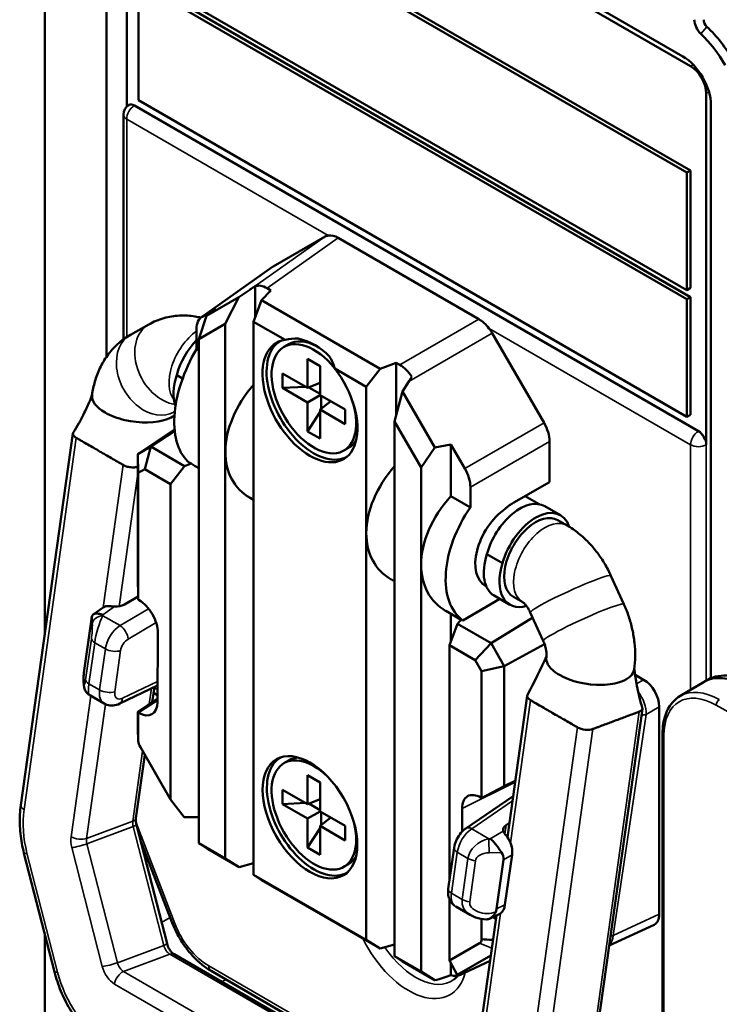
# Model space of a CAD drawing. Header units: millimetres. Extents: x 0 to 5104, y -184 to 1188.
# Tile 123 of 221: x 1363 to 1384, y 428 to 458. Entities that reach past the tile are written whole.
import ezdxf

# ---------------------------------------------------------------- set-up
doc = ezdxf.new("R2010")
doc.units = ezdxf.units.MM
doc.header["$LTSCALE"] = 2
doc.layers.add('Sichtbar (ISO)', color=7, linetype='Continuous', lineweight=50)
doc.layers.add('Sichtbar schmal (ISO)', color=7, linetype='Continuous', lineweight=35)

msp = doc.modelspace()

# ---------------------------------------------------------------- linework, layer by layer
at = {"layer": 'Sichtbar (ISO)'}
for p, q in [((1363.291, 468.151), (1363.291, 439.186)), ((1365.146, 465.617), (1365.146, 447.536)), ((1365.758, 455.066), (1365.758, 465.535)), ((1366.112, 462.61), (1382.611, 453.084)), ((1382.729, 453.152), (1366.23, 462.678)), ((1372.828, 461.998), (1382.729, 456.282)), ((1382.493, 456.581), (1373.189, 461.953)), ((1382.611, 449.546), (1366.112, 459.071)), ((1366.112, 458.799), (1382.611, 449.273)), ((1366.112, 455.261), (1366.112, 458.799)), ((1382.729, 449.341), (1366.23, 458.867)), ((1382.611, 445.735), (1366.112, 455.261)), ((1383.2, 444.897), (1383.2, 455.465)), ((1365.819, 455.114), (1365.825, 455.118)), ((1365.994, 455.103), (1382.965, 445.305)), ((1383.342, 455.111), (1383.342, 437.881)), ((1365.661, 448.07), (1365.661, 454.831)), ((1382.729, 453.152), (1382.611, 453.084)), ((1382.729, 449.614), (1382.729, 453.152)), ((1382.611, 453.084), (1382.611, 449.546)), ((1370.17, 450.259), (1371.728, 451.158)), ((1372.127, 451.118), (1376.36, 448.675)), ((1370.15, 450.246), (1368.007, 448.735)), ((1369.625, 448.724), (1369.625, 449.666)), ((1369.984, 449.607), (1370.096, 449.543)), ((1382.729, 449.614), (1382.611, 449.546)), ((1368.164, 448.78), (1369.137, 449.342)), ((1369.137, 449.342), (1368.727, 448.538)), ((1369.466, 449.563), (1369.137, 449.342)), ((1370.096, 449.543), (1369.82, 449.243)), ((1382.729, 449.341), (1382.611, 449.273)), ((1382.611, 449.273), (1382.611, 445.735)), ((1382.729, 445.803), (1382.729, 449.341)), ((1368.446, 448.99), (1368.027, 448.748)), ((1368.164, 448.78), (1368.446, 448.99)), ((1369.578, 448.599), (1369.82, 449.243)), ((1369.82, 449.243), (1373.389, 447.183)), ((1367.928, 448.076), (1368.164, 448.78)), ((1365.874, 448.207), (1366.427, 448.519)), ((1367.862, 447.774), (1367.862, 448.382)), ((1368.727, 448.538), (1367.928, 448.076)), ((1368.727, 444.69), (1368.727, 448.538)), ((1370.527, 448.051), (1369.578, 448.599)), ((1369.578, 448.599), (1369.578, 444.199)), ((1378.317, 445.556), (1376.759, 448.253)), ((1367.928, 448.076), (1367.928, 445.152)), ((1370.633, 447.922), (1370.492, 447.841)), ((1367.928, 447.736), (1367.862, 447.774)), ((1371.203, 446.608), (1371.203, 447.479)), ((1371.203, 447.479), (1371.58, 447.262)), ((1371.58, 447.262), (1371.58, 446.391)), ((1373.867, 447.365), (1373.389, 447.183)), ((1373.98, 447.3), (1373.867, 447.365)), ((1373.867, 447.365), (1373.867, 445.776)), ((1367.263, 446.993), (1367.442, 446.89)), ((1370.449, 446.608), (1370.449, 447.044)), ((1370.449, 447.044), (1371.203, 446.608)), ((1372.97, 446.641), (1372.02, 447.189)), ((1372.97, 446.641), (1373.389, 447.183)), ((1371.142, 446.643), (1370.449, 446.608)), ((1371.203, 446.173), (1370.449, 446.608)), ((1371.58, 446.756), (1371.203, 446.608)), ((1371.58, 446.429), (1371.242, 446.624)), ((1372.97, 446.641), (1372.97, 442.241)), ((1374.247, 446.803), (1374.057, 446.501)), ((1371.203, 446.173), (1371.58, 446.391)), ((1371.58, 446.391), (1372.335, 445.955)), ((1371.613, 446.372), (1371.613, 445.982)), ((1374.057, 446.501), (1373.821, 445.597)), ((1375.029, 444.817), (1374.057, 446.501)), ((1371.203, 445.302), (1371.203, 446.173)), ((1371.897, 446.208), (1371.58, 445.955)), ((1365.146, 445.846), (1365.146, 445.846)), ((1367.181, 445.883), (1367.208, 445.898)), ((1371.58, 445.885), (1371.203, 445.302)), ((1372.335, 445.52), (1371.58, 445.955)), ((1371.58, 445.955), (1371.58, 445.084)), ((1372.335, 445.955), (1372.335, 445.52)), ((1382.729, 445.803), (1382.611, 445.735)), ((1373.821, 445.597), (1374.62, 444.213)), ((1373.821, 441.75), (1373.821, 445.597)), ((1362.571, 434.059), (1364.14, 445.241)), ((1366.089, 444.611), (1367.2, 445.353)), ((1367.204, 445.317), (1366.486, 444.841)), ((1367.928, 445.152), (1367.928, 432.914)), ((1371.58, 445.084), (1371.203, 445.302)), ((1366.089, 444.611), (1366.486, 444.841)), ((1366.486, 444.841), (1366.3, 444.165)), ((1366.486, 444.841), (1367.496, 444.258)), ((1375.029, 444.817), (1375.517, 444.907)), ((1375.517, 444.907), (1375.937, 444.181)), ((1375.517, 444.907), (1375.517, 443.354)), ((1378.482, 444.999), (1378.482, 443.776)), ((1366.089, 440.998), (1366.089, 444.611)), ((1366.089, 444.611), (1366.107, 444.053)), ((1368.727, 432.453), (1368.727, 444.69)), ((1372.433, 444.805), (1372.292, 444.723)), ((1374.62, 444.213), (1375.029, 444.817)), ((1367.496, 444.258), (1367.077, 443.716)), ((1367.697, 444.334), (1367.496, 444.258)), ((1367.654, 444.359), (1367.697, 444.334)), ((1367.823, 444.253), (1367.928, 444.192)), ((1366.3, 444.165), (1366.107, 444.053)), ((1366.107, 444.053), (1366.107, 440.238)), ((1367.077, 443.716), (1366.3, 444.165)), ((1369.578, 444.199), (1369.578, 431.962)), ((1374.62, 444.213), (1374.62, 441.288)), ((1367.077, 434.23), (1367.077, 443.716)), ((1378.482, 443.776), (1377.41, 443.157)), ((1375.517, 443.354), (1376.102, 443.016)), ((1376.102, 443.016), (1376.102, 443.624)), ((1378.167, 443.111), (1377.749, 443.353)), ((1369.472, 443.3), (1369.578, 443.239)), ((1378.341, 443.049), (1378.812, 442.777)), ((1379.012, 442.469), (1378.729, 442.633)), ((1372.97, 442.241), (1372.97, 430.004)), ((1373.821, 429.512), (1373.821, 441.75)), ((1377.068, 441.332), (1376.597, 441.605)), ((1374.62, 441.288), (1374.62, 429.051)), ((1366.107, 440.238), (1366.089, 440.998)), ((1373.821, 440.79), (1373.715, 440.851)), ((1380.721, 440.104), (1380.332, 440.959)), ((1376.579, 440.64), (1376.569, 440.646)), ((1366.105, 440.338), (1365.692, 440.091)), ((1366.107, 440.238), (1366.13, 440.225)), ((1366.107, 440.238), (1366.107, 440.238)), ((1376.989, 440.26), (1375.871, 439.615)), ((1377.288, 440.088), (1376.817, 440.36)), ((1377.678, 440.16), (1377.395, 440.323)), ((1365.055, 440.005), (1364.751, 439.791)), ((1375.823, 439.634), (1375.365, 439.898)), ((1375.517, 439.81), (1375.517, 438.995)), ((1378.294, 438.998), (1377.905, 439.854)), ((1364.479, 438.107), (1364.686, 439.582)), ((1375.712, 439.514), (1375.47, 438.87)), ((1375.828, 439.639), (1375.712, 439.514)), ((1376.722, 438.931), (1375.712, 439.514)), ((1375.871, 439.615), (1375.828, 439.639)), ((1377.976, 439.698), (1376.722, 438.931)), ((1366.695, 439.242), (1366.684, 437.155)), ((1376.722, 438.931), (1376.247, 438.422)), ((1377.119, 438.243), (1376.722, 438.931)), ((1377.119, 438.243), (1378.333, 438.903)), ((1375.47, 438.87), (1376.247, 438.422)), ((1375.47, 431.783), (1375.47, 438.87)), ((1376.247, 438.422), (1376.441, 438.087)), ((1377.119, 438.243), (1376.441, 438.087)), ((1376.441, 438.087), (1376.441, 434.272)), ((1377.119, 434.63), (1377.119, 438.243)), ((1381.059, 437.98), (1381.315, 437.832)), ((1383.136, 437.767), (1382.406, 437.335)), ((1365.548, 437.111), (1366.687, 437.658)), ((1366.528, 437.163), (1366.591, 437.612)), ((1366.567, 437.437), (1366.685, 437.369)), ((1365.077, 437.116), (1364.647, 437.365)), ((1366.685, 437.27), (1366.089, 436.863)), ((1366.107, 436.84), (1366.684, 437.234)), ((1377.811, 437.348), (1377.214, 433.096)), ((1366.089, 436.407), (1366.089, 436.863)), ((1366.089, 436.863), (1366.107, 436.84)), ((1366.107, 436.839), (1366.107, 436.84)), ((1366.107, 436.839), (1366.107, 435.992)), ((1366.119, 436.833), (1366.107, 436.839)), ((1381.278, 436.96), (1379.709, 425.777)), ((1381.786, 437.017), (1381.786, 430.776)), ((1381.886, 436.214), (1381.886, 427.831)), ((1367.077, 434.23), (1366.17, 435.801)), ((1366.038, 433.67), (1366.305, 435.568)), ((1370.633, 435.403), (1370.492, 435.321)), ((1371.203, 434.96), (1371.58, 434.742)), ((1371.203, 434.089), (1371.203, 434.96)), ((1377.447, 434.756), (1376.441, 434.272)), ((1377.119, 434.63), (1377.452, 434.79)), ((1370.449, 434.524), (1371.203, 434.089)), ((1370.449, 434.089), (1370.449, 434.524)), ((1371.58, 434.742), (1371.58, 433.871)), ((1376.441, 434.272), (1377.119, 434.63)), ((1367.486, 433.7), (1367.077, 434.23)), ((1371.58, 434.236), (1371.203, 434.089)), ((1377.387, 434.328), (1375.966, 433.36)), ((1376.441, 434.272), (1376.418, 434.285)), ((1376.441, 434.272), (1376.441, 434.272)), ((1371.142, 434.124), (1370.449, 434.089)), ((1371.203, 433.653), (1370.449, 434.089)), ((1371.203, 433.653), (1371.58, 433.871)), ((1371.58, 433.909), (1371.242, 434.104)), ((1371.58, 433.871), (1372.335, 433.436)), ((1375.853, 433.955), (1375.856, 433.268)), ((1367.928, 433.697), (1367.486, 433.7)), ((1371.203, 432.782), (1371.203, 433.653)), ((1371.897, 433.688), (1371.58, 433.436)), ((1371.613, 433.852), (1371.613, 433.462)), ((1366.053, 433.471), (1366.972, 429.895)), ((1371.58, 433.365), (1371.203, 432.782)), ((1371.58, 433.436), (1371.58, 432.565)), ((1372.335, 433), (1371.58, 433.436)), ((1372.335, 433.436), (1372.335, 433)), ((1377.275, 433.525), (1377.178, 433.459)), ((1366.175, 432.998), (1367.13, 430.516)), ((1367.928, 432.914), (1368.168, 432.755)), ((1368.727, 432.453), (1367.928, 432.914)), ((1368.211, 432.73), (1369.145, 432.191)), ((1371.58, 432.565), (1371.203, 432.782)), ((1375.436, 431.54), (1375.61, 432.776)), ((1363.586, 429.04), (1362.667, 432.617)), ((1369.145, 432.191), (1368.727, 432.453)), ((1376.892, 430.94), (1377.1, 432.415)), ((1377.143, 431.056), (1377.354, 432.563)), ((1369.578, 432.315), (1369.145, 432.191)), ((1372.433, 432.285), (1372.292, 432.203)), ((1369.578, 431.962), (1372.97, 430.004)), ((1369.82, 431.802), (1369.578, 431.962)), ((1373.389, 429.742), (1369.82, 431.802)), ((1375.47, 429.384), (1375.47, 431.232)), ((1375.662, 431.005), (1376.092, 430.757)), ((1376.883, 430.738), (1376.242, 426.166)), ((1376.441, 430.636), (1376.441, 430.026)), ((1376.574, 430.799), (1376.574, 430.799)), ((1376.966, 430.776), (1376.679, 430.643)), ((1376.869, 430.635), (1376.774, 430.688)), ((1381.631, 430.462), (1380.279, 429.837)), ((1363.291, 430.191), (1363.291, 401.948)), ((1373.389, 429.742), (1372.97, 430.004)), ((1373.389, 429.742), (1373.821, 429.865)), ((1375.47, 429.384), (1376.378, 429.908)), ((1375.248, 424.917), (1367.184, 429.573)), ((1374.062, 429.352), (1373.821, 429.512)), ((1373.821, 429.512), (1374.62, 429.051)), ((1376.715, 429.536), (1375.706, 428.954)), ((1374.996, 428.813), (1374.062, 429.352)), ((1375.706, 428.954), (1375.47, 429.384)), ((1375.517, 429.298), (1375.517, 428.942)), ((1376.692, 429.371), (1375.772, 428.946)), ((1368.298, 429.07), (1375.327, 425.012)), ((1374.62, 429.051), (1375.036, 428.79)), ((1375.989, 429.07), (1375.706, 428.954)), ((1375.794, 428.957), (1375.989, 429.07))]:
    msp.add_line(p, q, dxfattribs=at)
msp.add_arc((1365.994, 454.831), 0.333, 121.7025, 180, dxfattribs=at)
for centre, major_axis, ratio, start_param, end_param in [((1383.123, 457.52), (-0.2, 0.346), 0.57735, 0.785398, 2.047951), ((1383.264, 457.602), (0.1, -0.173), 0.57735, 3.926991, 5.189543), ((1382.635, 455.683), (1.367, -2.367), 0.57735, 1.563173, 2.047951), ((1382.493, 455.601), (1.267, -2.194), 0.57735, 1.563173, 2.047951), ((1382.493, 455.601), (-0.6, 1.039), 0.57735, 3.926991, 5.497787), ((1382.729, 455.737), (-0.333, 0.577), 0.57735, 3.926991, 5.497787), ((1365.994, 454.831), (-0.167, 0.289), 0.57735, 5.498397, 6.300649), ((1372.129, 450.463), (0.401, -0.695), 0.575771, 2.920477, 3.141593), ((1372.129, 450.463), (0.401, -0.695), 0.575771, 2.357564, 2.920477), ((1370.572, 449.564), (0.401, -0.695), 0.575771, 3.141593, 3.19381), ((1371.053, 449.705), (-2.23, -0.915), 0.252353, 5.299865, 5.395939), ((1369.986, 448.952), (0.401, -0.695), 0.575771, 2.357564, 3.045519), ((1368.428, 448.053), (0.401, -0.695), 0.575771, 3.141593, 3.925621), ((1376.358, 448.022), (0.4, -0.693), 0.578934, 1.791912, 2.354825), ((1376.358, 448.022), (0.4, -0.693), 0.578934, 1.570796, 1.791912), ((1371.392, 446.282), (0.9, -1.559), 0.57735, 1.843012, 7.469304), ((1369.997, 445.329), (-1.441, -2.635), 0.590216, 3.44118, 3.635736), ((1345.782, 401.883), (-25.62, -46.025), 0.18681, 3.083131, 3.194202), ((1368.257, 447.139), (-0.75, -1.299), 0.57735, 4.308717, 5.140668), ((1371.274, 446.214), (-1.01, 1.75), 0.57735, 6.047588, 11.231172), ((1371.387, 446.279), (1.003, -1.738), 0.57735, 3.135998, 6.28878), ((1371.533, 446.363), (-0.9, 1.559), 0.57735, 5.538957, 6.283185), ((1369.093, 446.797), (-1.313, -2.519), 0.546379, 4.607375, 6.186891), ((1369.997, 445.329), (-1.441, -2.635), 0.590216, 2.620059, 2.814615), ((1373.978, 446.647), (-0.4, 0.693), 0.578934, 4.808462, 5.496418), ((1368.237, 447.055), (-0.754, -1.306), 0.57735, 5.078789, 5.832059), ((1375.163, 447.332), (-1.251, -1.521), 0.218356, 5.143676, 5.23975), ((1371.272, 445.538), (-2.145, -1.962), 0.697902, 4.872623, 5.715047), ((1366.038, 446.213), (-1.32, 0.185), 0.468323, 0, 0.858678), ((1366.038, 446.213), (1.32, -0.185), 0.468323, 4.000271, 4.520348), ((1366.038, 446.213), (1.32, -0.185), 0.468323, 5.571067, 5.847726), ((1366.038, 446.213), (1.32, -0.185), 0.468323, 4.520348, 5.571067), ((1377.916, 445.324), (0.4, -0.693), 0.578934, 0.786768, 1.570796), ((1382.965, 445.033), (0.167, -0.289), 0.57735, 0.786008, 2.356804), ((1371.533, 446.363), (0.9, -1.559), 0.57735, 0, 0.312089), ((1371.272, 445.538), (-2.145, -1.962), 0.697902, 5.715047, 6.500445), ((1369.622, 446.491), (-2.145, -1.962), 0.697902, 0.144542, 0.217259), ((1375.514, 443.089), (-2.145, -1.962), 0.697902, 4.872623, 5.715047), ((1375.535, 443.95), (0.4, -0.693), 0.578934, 0.786768, 1.570796), ((1377.164, 442.136), (-2.145, -1.962), 0.697902, 4.848211, 5.715047), ((1377.591, 441.75), (0.75, 1.299), 0.57735, 0, 1.999075), ((1377.469, 441.961), (0.815, 1.267), 0.606728, 0.866828, 1.095137), ((1377.469, 441.961), (-1.536, -2.389), 0.606728, 4.660021, 6.239538), ((1377.341, 441.894), (-0.794, -1.235), 0.606728, 4.124095, 6.312255), ((1378.062, 441.478), (0.667, 1.155), 0.57735, 0, 3.141593), ((1378.062, 441.478), (0.75, 1.299), 0.57735, 5.805941, 8.28226), ((1375.514, 443.089), (-2.145, -1.962), 0.697902, 5.715047, 6.500445), ((1377.571, 441.666), (-0.754, -1.306), 0.57735, 5.078789, 6.283185), ((1377.164, 442.136), (-2.145, -1.962), 0.697902, 5.715047, 6.500445), ((1378.043, 441.394), (-0.754, -1.306), 0.57735, 5.078789, 6.827392), ((1365.464, 440.233), (0.337, 0.024), 0.605468, 4.460606, 5.407328), ((1366.129, 439.572), (-0.4, 0.693), 0.578058, 3.921438, 5.497167), ((1365.293, 439.52), (-0.178, 0.515), 0.657442, 5.9956, 6.470285), ((1364.697, 439.1), (0.04, 0.679), 0.080367, 0.301906, 0.787353), ((1379.708, 438.321), (-1.32, 0.185), 0.468323, 0, 0.338602), ((1364.497, 437.678), (0.037, 0.636), 0.089948, 0.836927, 1.041243), ((1379.708, 438.321), (-1.32, 0.185), 0.468323, 0.338602, 0.858678), ((1379.708, 438.321), (1.32, -0.185), 0.468323, 5.571067, 6.283185), ((1379.708, 438.321), (-1.32, 0.185), 0.468323, 0.858678, 1.909398), ((1379.708, 438.321), (-1.32, 0.185), 0.468323, 1.909398, 2.429475), ((1381.314, 437.288), (-0.333, 0.577), 0.578934, 3.92836, 5.496418), ((1384.323, 435.758), (-1.187, 2.009), 0.584027, 5.491903, 6.283185), ((1366.118, 437.487), (0.4, -0.694), 0.576652, 5.4984, 7.061828), ((1378.141, 437.302), (-0.33, 0.046), 0.468323, 6.113012, 7.14187), ((1381.079, 437.994), (0.45, -0.779), 0.57735, 5.882468, 5.88485), ((1365.415, 437.691), (0.341, 0.573), 0.588968, 3.148967, 3.154534), ((1365.404, 437.412), (0.144, -0.3), 0.586412, 6.283155, 6.283185), ((1380.948, 437.006), (0.33, -0.046), 0.468323, 5.571061, 6.502102), ((1366.12, 435.772), (0.021, -0.911), 0.023941, 3.941449, 4.029307), ((1366.088, 440.707), (-0.084, 5.423), 0.020293, 2.504366, 2.514647), ((1379.555, 436.485), (0.33, -0.046), 0.468323, 4.000264, 5.571074), ((1366.276, 435.893), (-0.117, 0.239), 0.515522, 0.909708, 1.708091), ((1371.392, 433.762), (1, -1.732), 0.57735, 3.138429, 6.286349), ((1371.392, 433.762), (0.9, -1.559), 0.57735, 2.023692, 7.401086), ((1371.533, 433.844), (-0.9, 1.559), 0.57735, 5.984316, 6.283185), ((1376.419, 433.631), (-0.4, 0.694), 0.576643, 5.498392, 7.074121), ((1377.422, 433.329), (-0.337, -0.024), 0.605468, 5.477141, 6.423863), ((1376.976, 432.775), (0.172, -0.511), 0.672532, 1.637909, 2.12856), ((1367.676, 433.074), (-0.779, 0.474), 0.023941, 2.268567, 2.341736), ((1376.976, 432.775), (0.172, -0.511), 0.672532, 0.930436, 1.637909), ((1371.533, 433.844), (0.9, -1.559), 0.57735, 0, 0.29887), ((1376.315, 432.393), (-0.785, -0.099), 0.597307, 2.980979, 3.466425), ((1376.115, 430.97), (-0.78, -0.015), 0.603704, 2.840982, 3.045298), ((1376.765, 431.271), (-0.183, 0.502), 0.672127, 3.336274, 4.043747), ((1376.567, 431.252), (0.693, 0.243), 0.766979, 3.724728, 3.729631), ((1376.765, 431.271), (0.183, -0.502), 0.672127, 0.056941, 0.194681), ((1381.314, 431.05), (-0.334, 0.579), 0.575771, 3.089376, 3.925621), ((1376.272, 430.122), (0.098, -0.219), 0.634017, 0.062657, 0.861027), ((1374.783, 429.37), (-3.328, -0.984), 0.181036, 1.593246, 1.739569), ((1375.392, 429.652), (-0.401, 0.695), 0.575771, 2.577055, 3.141593), ((1374.399, 429.193), (0.823, -0.501), 0.021446, 5.536986, 5.610156)]:
    msp.add_ellipse(centre, major_axis=major_axis, ratio=ratio, start_param=start_param, end_param=end_param, dxfattribs=at)
msp.add_ellipse((1371.274, 433.694), major_axis=(-1.007, 1.745), ratio=0.57735, dxfattribs=at)
for points, knots in [([(1367.989, 448.721), (1367.933, 448.735), (1367.876, 448.747), (1367.667, 448.782), (1367.51, 448.792), (1367.193, 448.776), (1367.032, 448.75), (1366.72, 448.661), (1366.568, 448.598), (1366.427, 448.519)], [1.8245409, 1.8245409, 1.8245409, 1.8245409, 1.8849556, 1.8849556, 2.0420352, 2.0420352, 2.1991149, 2.1991149, 2.3561945, 2.3561945, 2.3561945, 2.3561945]), ([(1365.874, 448.207), (1365.733, 448.128), (1365.603, 448.033), (1365.37, 447.822), (1365.268, 447.705), (1365.091, 447.461), (1365.016, 447.333), (1364.892, 447.072), (1364.842, 446.939), (1364.764, 446.67), (1364.736, 446.534), (1364.717, 446.399)], [2.3561945, 2.3561945, 2.3561945, 2.3561945, 2.5132741, 2.5132741, 2.6703538, 2.6703538, 2.8274334, 2.8274334, 2.984513, 2.984513, 3.1415927, 3.1415927, 3.1415927, 3.1415927]), ([(1364.386, 445.664), (1364.386, 445.665), (1364.387, 445.666), (1364.394, 445.679), (1364.4, 445.692), (1364.425, 445.743), (1364.444, 445.781), (1364.519, 445.936), (1364.574, 446.048), (1364.641, 446.198), (1364.65, 446.217), (1364.663, 446.25), (1364.669, 446.263), (1364.68, 446.292), (1364.685, 446.308), (1364.699, 446.348), (1364.707, 446.372), (1364.716, 446.403), (1364.718, 446.41), (1364.72, 446.417)], [0.0910752, 0.0910752, 0.0910752, 0.0910752, 0.0914551, 0.0914551, 0.0991278, 0.0991278, 0.122143, 0.122143, 0.1912819, 0.1912819, 0.2008939, 0.2008939, 0.2072545, 0.2072545, 0.214969, 0.214969, 0.2263137, 0.2263137, 0.2296206, 0.2296206, 0.2296206, 0.2296206]), ([(1364.154, 445.274), (1364.212, 445.361), (1364.268, 445.453), (1364.341, 445.581), (1364.36, 445.614), (1364.38, 445.653), (1364.382, 445.657), (1364.385, 445.661), (1364.386, 445.663), (1364.387, 445.666), (1364.388, 445.667), (1364.389, 445.669), (1364.389, 445.67), (1364.39, 445.671), (1364.39, 445.672), (1364.39, 445.673), (1364.391, 445.673), (1364.391, 445.673), (1364.391, 445.674), (1364.391, 445.674), (1364.391, 445.674), (1364.391, 445.674), (1364.391, 445.674), (1364.391, 445.674)], [0, 0, 0, 0, 0.0540979, 0.0540979, 0.07347406, 0.07347406, 0.07507868, 0.07507868, 0.07603973, 0.07603973, 0.07652024, 0.07652024, 0.07700318, 0.07700318, 0.07724429, 0.07724429, 0.07748658, 0.07748658, 0.07772945, 0.07772945, 0.07797138, 0.07797138, 0.0781069, 0.0781069, 0.0781069, 0.0781069]), ([(1364.238, 445.108), (1364.227, 445.115), (1364.222, 445.118), (1364.217, 445.121), (1364.213, 445.124), (1364.206, 445.129), (1364.199, 445.134), (1364.188, 445.143), (1364.177, 445.153), (1364.168, 445.164), (1364.152, 445.183), (1364.14, 445.207), (1364.14, 445.23), (1364.139, 445.246), (1364.145, 445.261), (1364.154, 445.274)], [0, 0, 0, 0, 0.0938206, 0.0938206, 0.0938206, 0.1694985, 0.1694985, 0.1694985, 0.2921466, 0.2921466, 0.2921466, 0.4999979, 0.4999979, 0.4999979, 0.6480254, 0.6480254, 0.6480254, 0.6480254]), ([(1364.238, 445.108), (1364.24, 445.107), (1364.259, 445.096), (1364.332, 445.054), (1364.442, 444.99), (1364.653, 444.869), (1364.945, 444.7), (1365.238, 444.531), (1365.449, 444.409), (1365.559, 444.346), (1365.632, 444.303), (1365.651, 444.292), (1365.653, 444.291)], [0, 0, 0, 0, 0.005251, 0.067095, 0.128939, 0.252626, 0.5, 0.747374, 0.871061, 0.932905, 0.994749, 1, 1, 1, 1]), ([(1366.089, 444.232), (1366.085, 444.231), (1366.08, 444.23), (1366.074, 444.229), (1366.058, 444.225), (1366.04, 444.222), (1366.018, 444.22), (1365.982, 444.216), (1365.935, 444.216), (1365.887, 444.221), (1365.84, 444.226), (1365.793, 444.236), (1365.756, 444.247), (1365.734, 444.254), (1365.715, 444.261), (1365.699, 444.268), (1365.689, 444.272), (1365.681, 444.276), (1365.676, 444.279), (1365.669, 444.282), (1365.664, 444.285), (1365.653, 444.291)], [0.1256304, 0.1256304, 0.1256304, 0.1256304, 0.1694985, 0.1694985, 0.1694985, 0.2921466, 0.2921466, 0.2921466, 0.4999979, 0.4999979, 0.4999979, 0.7078496, 0.7078496, 0.7078496, 0.8304982, 0.8304982, 0.8304982, 0.9061768, 0.9061768, 0.9061768, 1, 1, 1, 1]), ([(1380.332, 440.959), (1380.276, 441.081), (1380.214, 441.2), (1380.078, 441.431), (1380.003, 441.543), (1379.841, 441.757), (1379.753, 441.861), (1379.565, 442.056), (1379.464, 442.148), (1379.249, 442.32), (1379.134, 442.399), (1379.012, 442.469)], [0.7853982, 0.7853982, 0.7853982, 0.7853982, 0.9424778, 0.9424778, 1.0995574, 1.0995574, 1.2566371, 1.2566371, 1.4137167, 1.4137167, 1.5707963, 1.5707963, 1.5707963, 1.5707963]), ([(1377.905, 439.854), (1377.888, 439.89), (1377.87, 439.925), (1377.832, 439.989), (1377.813, 440.018), (1377.774, 440.069), (1377.756, 440.091), (1377.722, 440.125), (1377.708, 440.138), (1377.686, 440.155), (1377.679, 440.159), (1377.678, 440.16)], [0.7853982, 0.7853982, 0.7853982, 0.7853982, 0.9424778, 0.9424778, 1.0995574, 1.0995574, 1.2566371, 1.2566371, 1.4137167, 1.4137167, 1.5707963, 1.5707963, 1.5707963, 1.5707963]), ([(1381.029, 438.135), (1381.048, 438.271), (1381.058, 438.407), (1381.061, 438.677), (1381.054, 438.812), (1381.026, 439.079), (1381.004, 439.211), (1380.946, 439.473), (1380.911, 439.603), (1380.826, 439.857), (1380.777, 439.982), (1380.721, 440.104)], [0, 0, 0, 0, 0.1570796, 0.1570796, 0.3141593, 0.3141593, 0.4712389, 0.4712389, 0.6283185, 0.6283185, 0.7853982, 0.7853982, 0.7853982, 0.7853982]), ([(1365.042, 439.781), (1365, 439.799), (1364.955, 439.812), (1364.872, 439.823), (1364.834, 439.821), (1364.778, 439.807), (1364.753, 439.795), (1364.729, 439.771), (1364.723, 439.76), (1364.719, 439.75)], [-0.45535102, -0.45535102, -0.45535102, -0.45535102, -0.43157889, -0.43157889, -0.40780677, -0.40780677, -0.38585122, -0.38585122, -0.3732101, -0.3732101, -0.3732101, -0.3732101]), ([(1365.395, 440.029), (1365.378, 440.03), (1365.362, 440.032), (1365.303, 440.038), (1365.264, 440.043), (1365.227, 440.047), (1365.223, 440.047), (1365.219, 440.048)], [-0.11271701, -0.11271701, -0.11271701, -0.11271701, -0.10555907, -0.10555907, -0.08628686, -0.08628686, -0.08351061, -0.08351061, -0.08351061, -0.08351061]), ([(1378.388, 438.506), (1378.39, 438.523), (1378.392, 438.546), (1378.393, 438.599), (1378.392, 438.63), (1378.384, 438.697), (1378.379, 438.734), (1378.362, 438.809), (1378.352, 438.847), (1378.326, 438.924), (1378.311, 438.962), (1378.294, 438.998)], [6.2831853, 6.2831853, 6.2831853, 6.2831853, 6.4402649, 6.4402649, 6.5973446, 6.5973446, 6.7544242, 6.7544242, 6.9115038, 6.9115038, 7.0685835, 7.0685835, 7.0685835, 7.0685835]), ([(1381.034, 438.171), (1381.036, 438.153), (1381.038, 438.135), (1381.043, 438.096), (1381.046, 438.075), (1381.056, 438.004), (1381.063, 437.956), (1381.075, 437.872), (1381.081, 437.837), (1381.088, 437.788), (1381.09, 437.775), (1381.094, 437.752), (1381.096, 437.741), (1381.097, 437.729), (1381.098, 437.727), (1381.098, 437.725)], [0.00470498, 0.00470498, 0.00470498, 0.00470498, 0.01296818, 0.01296818, 0.02358288, 0.02358288, 0.04972922, 0.04972922, 0.06931124, 0.06931124, 0.07665431, 0.07665431, 0.08216288, 0.08216288, 0.08314049, 0.08314049, 0.08314049, 0.08314049]), ([(1364.641, 437.369), (1364.61, 437.388), (1364.582, 437.412), (1364.535, 437.466), (1364.516, 437.498), (1364.491, 437.555), (1364.484, 437.58), (1364.475, 437.618), (1364.473, 437.634), (1364.465, 437.691), (1364.463, 437.731), (1364.46, 437.828), (1364.46, 437.885), (1364.463, 437.95)], [0.0014717, 0.0014717, 0.0014717, 0.0014717, 0.0177634, 0.0177634, 0.0347326, 0.0347326, 0.0491988, 0.0491988, 0.0610371, 0.0610371, 0.0925351, 0.0925351, 0.1265056, 0.1265056, 0.1265056, 0.1265056]), ([(1381.097, 437.729), (1381.097, 437.729), (1381.097, 437.729), (1381.097, 437.729), (1381.097, 437.729), (1381.098, 437.728), (1381.098, 437.728), (1381.098, 437.727), (1381.098, 437.727), (1381.098, 437.726), (1381.098, 437.725), (1381.098, 437.723), (1381.099, 437.722), (1381.099, 437.718), (1381.1, 437.715), (1381.101, 437.709), (1381.102, 437.705), (1381.103, 437.695), (1381.105, 437.688), (1381.109, 437.665), (1381.112, 437.65), (1381.122, 437.594), (1381.13, 437.554), (1381.163, 437.395), (1381.192, 437.277), (1381.24, 437.106), (1381.257, 437.05), (1381.275, 436.994)], [0.0889099, 0.0889099, 0.0889099, 0.0889099, 0.0890797, 0.0890797, 0.0894006, 0.0894006, 0.0897227, 0.0897227, 0.0900451, 0.0900451, 0.0903668, 0.0903668, 0.0910144, 0.0910144, 0.0923073, 0.0923073, 0.0938099, 0.0938099, 0.0972889, 0.0972889, 0.1050348, 0.1050348, 0.1258283, 0.1258283, 0.1882664, 0.1882664, 0.2206805, 0.2206805, 0.2206805, 0.2206805]), ([(1383.078, 437.733), (1383.13, 437.773), (1383.186, 437.808), (1383.345, 437.889), (1383.454, 437.923), (1383.676, 437.959), (1383.79, 437.96), (1384.015, 437.935), (1384.128, 437.908), (1384.348, 437.832), (1384.457, 437.782), (1384.563, 437.722)], [5.4194012, 5.4194012, 5.4194012, 5.4194012, 5.5290997, 5.5290997, 5.7176211, 5.7176211, 5.9061425, 5.9061425, 6.0946639, 6.0946639, 6.2831853, 6.2831853, 6.2831853, 6.2831853]), ([(1379.323, 436.399), (1379.304, 436.41), (1379.265, 436.432), (1379.233, 436.451), (1379.2, 436.47), (1379.172, 436.486), (1379.146, 436.501), (1379.078, 436.54), (1379.019, 436.574), (1378.97, 436.603), (1378.835, 436.681), (1378.76, 436.724), (1378.616, 436.807), (1378.472, 436.89), (1378.398, 436.933), (1378.263, 437.011), (1378.213, 437.04), (1378.154, 437.074), (1378.086, 437.113), (1378.06, 437.128), (1378.033, 437.144), (1377.999, 437.163), (1377.967, 437.182), (1377.928, 437.204), (1377.909, 437.215)], [0.000001, 0.000001, 0.000001, 0.000001, 0.0402331, 0.0402331, 0.0402331, 0.083242, 0.083242, 0.083242, 0.1951632, 0.1951632, 0.1951632, 0.5, 0.5, 0.5, 0.804831, 0.804831, 0.804831, 0.9167549, 0.9167549, 0.9167549, 0.9597653, 0.9597653, 0.9597653, 0.9999992, 0.9999992, 0.9999992, 0.9999992]), ([(1382.406, 437.335), (1382.338, 437.295), (1382.276, 437.246), (1382.164, 437.132), (1382.115, 437.067), (1382.031, 436.925), (1381.997, 436.847), (1381.941, 436.682), (1381.92, 436.594), (1381.893, 436.41), (1381.886, 436.313), (1381.886, 436.214)], [0.7912827, 0.7912827, 0.7912827, 0.7912827, 0.9471854, 0.9471854, 1.1030881, 1.1030881, 1.2589909, 1.2589909, 1.4148936, 1.4148936, 1.5707963, 1.5707963, 1.5707963, 1.5707963]), ([(1365.548, 437.111), (1365.485, 437.081), (1365.417, 437.062), (1365.287, 437.053), (1365.224, 437.061), (1365.136, 437.09), (1365.108, 437.102), (1365.08, 437.118)], [0, 0, 0, 0, 0.03296438, 0.03296438, 0.06222516, 0.06222516, 0.07721254, 0.07721254, 0.07721254, 0.07721254]), ([(1381.184, 436.87), (1381.165, 436.863), (1381.126, 436.848), (1381.095, 436.837), (1381.062, 436.824), (1381.035, 436.814), (1381.009, 436.805), (1380.942, 436.78), (1380.885, 436.758), (1380.836, 436.74), (1380.703, 436.69), (1380.629, 436.662), (1380.487, 436.61), (1380.346, 436.557), (1380.272, 436.529), (1380.139, 436.48), (1380.09, 436.461), (1380.032, 436.44), (1379.965, 436.415), (1379.94, 436.405), (1379.913, 436.395), (1379.88, 436.383), (1379.849, 436.371), (1379.81, 436.356), (1379.791, 436.349)], [0.000001, 0.000001, 0.000001, 0.000001, 0.0402331, 0.0402331, 0.0402331, 0.083242, 0.083242, 0.083242, 0.1951632, 0.1951632, 0.1951632, 0.5, 0.5, 0.5, 0.804831, 0.804831, 0.804831, 0.9167549, 0.9167549, 0.9167549, 0.9597653, 0.9597653, 0.9597653, 0.9999992, 0.9999992, 0.9999992, 0.9999992]), ([(1362.571, 434.059), (1362.558, 433.967), (1362.549, 433.874), (1362.539, 433.686), (1362.538, 433.59), (1362.544, 433.398), (1362.55, 433.301), (1362.571, 433.105), (1362.585, 433.008), (1362.621, 432.812), (1362.642, 432.714), (1362.667, 432.617)], [3.1415927, 3.1415927, 3.1415927, 3.1415927, 3.2463124, 3.2463124, 3.3510322, 3.3510322, 3.4557519, 3.4557519, 3.5604717, 3.5604717, 3.6651914, 3.6651914, 3.6651914, 3.6651914]), ([(1366.053, 433.471), (1366.049, 433.486), (1366.046, 433.501), (1366.041, 433.53), (1366.039, 433.544), (1366.036, 433.572), (1366.035, 433.586), (1366.034, 433.612), (1366.034, 433.625), (1366.036, 433.648), (1366.037, 433.66), (1366.038, 433.67)], [2.6179939, 2.6179939, 2.6179939, 2.6179939, 2.7227136, 2.7227136, 2.8274334, 2.8274334, 2.9321531, 2.9321531, 3.0368729, 3.0368729, 3.1415927, 3.1415927, 3.1415927, 3.1415927]), ([(1375.61, 432.776), (1375.62, 432.848), (1375.641, 432.921), (1375.7, 433.057), (1375.738, 433.122), (1375.825, 433.239), (1375.875, 433.292), (1375.942, 433.344), (1375.954, 433.352), (1375.966, 433.36)], [0, 0, 0, 0, 0.0339834, 0.0339834, 0.067047, 0.067047, 0.1000953, 0.1000953, 0.1068995, 0.1068995, 0.1068995, 0.1068995]), ([(1377.09, 433.276), (1377.093, 433.266), (1377.097, 433.256), (1377.117, 433.217), (1377.14, 433.187), (1377.168, 433.153), (1377.172, 433.148), (1377.176, 433.144)], [0.05015957, 0.05015957, 0.05015957, 0.05015957, 0.05731752, 0.05731752, 0.07658973, 0.07658973, 0.07936597, 0.07936597, 0.07936597, 0.07936597]), ([(1376.7, 433.05), (1376.732, 433.026), (1376.766, 432.993), (1376.835, 432.916), (1376.87, 432.872), (1376.93, 432.791), (1376.96, 432.748), (1377.007, 432.682), (1377.024, 432.658), (1377.04, 432.636)], [0, 0, 0, 0, 0.02377212, 0.02377212, 0.04754425, 0.04754425, 0.0694998, 0.0694998, 0.08214092, 0.08214092, 0.08214092, 0.08214092]), ([(1375.619, 431.037), (1375.593, 431.057), (1375.568, 431.081), (1375.514, 431.144), (1375.488, 431.189), (1375.449, 431.286), (1375.436, 431.34), (1375.428, 431.442), (1375.43, 431.491), (1375.436, 431.54)], [0.00860409, 0.00860409, 0.00860409, 0.00860409, 0.02450773, 0.02450773, 0.04886678, 0.04886678, 0.07513409, 0.07513409, 0.09817919, 0.09817919, 0.09817919, 0.09817919]), ([(1376.585, 430.622), (1376.473, 430.626), (1376.361, 430.646), (1376.201, 430.702), (1376.146, 430.726), (1376.095, 430.756)], [0, 0, 0, 0, 0.05000389, 0.05000389, 0.07698002, 0.07698002, 0.07698002, 0.07698002]), ([(1376.863, 430.845), (1376.841, 430.8), (1376.814, 430.759), (1376.784, 430.725), (1376.75, 430.687), (1376.711, 430.657), (1376.671, 430.64), (1376.653, 430.632), (1376.634, 430.627), (1376.616, 430.624), (1376.605, 430.623), (1376.595, 430.622), (1376.585, 430.622)], [0, 0, 0, 0, 0.2441096, 0.2441096, 0.2441096, 0.5230019, 0.5230019, 0.5230019, 0.652149, 0.652149, 0.652149, 0.7247281, 0.7247281, 0.7247281, 0.7247281]), ([(1367.13, 430.516), (1367.176, 430.396), (1367.231, 430.278), (1367.354, 430.048), (1367.422, 429.936), (1367.571, 429.724), (1367.652, 429.624), (1367.823, 429.437), (1367.913, 429.351), (1368.1, 429.196), (1368.198, 429.128), (1368.298, 429.07)], [3.660739, 3.660739, 3.660739, 3.660739, 3.871069, 3.871069, 4.081399, 4.081399, 4.291729, 4.291729, 4.502059, 4.502059, 4.712389, 4.712389, 4.712389, 4.712389]), ([(1376.441, 430.026), (1376.541, 430.019), (1376.651, 430.011), (1376.76, 430.003), (1376.77, 430.002), (1376.78, 430.002)], [-0.08990661, -0.08990661, -0.08990661, -0.08990661, -0.04555511, -0.04555511, -0.04113247, -0.04113247, -0.04113247, -0.04113247]), ([(1367.184, 429.573), (1367.171, 429.581), (1367.156, 429.591), (1367.124, 429.619), (1367.107, 429.636), (1367.074, 429.677), (1367.057, 429.7), (1367.027, 429.751), (1367.013, 429.779), (1366.99, 429.836), (1366.98, 429.865), (1366.972, 429.895)], [1.570796, 1.570796, 1.570796, 1.570796, 1.780236, 1.780236, 1.989675, 1.989675, 2.199115, 2.199115, 2.408554, 2.408554, 2.617994, 2.617994, 2.617994, 2.617994]), ([(1363.586, 429.04), (1363.636, 428.846), (1363.701, 428.654), (1363.855, 428.281), (1363.945, 428.101), (1364.147, 427.759), (1364.26, 427.597), (1364.504, 427.298), (1364.636, 427.161), (1364.914, 426.919), (1365.06, 426.813), (1365.212, 426.725)], [3.665191, 3.665191, 3.665191, 3.665191, 3.874631, 3.874631, 4.08407, 4.08407, 4.29351, 4.29351, 4.502949, 4.502949, 4.712389, 4.712389, 4.712389, 4.712389])]:
    msp.add_open_spline(points, degree=3, knots=knots, dxfattribs=at)
for points in [[(1377.82, 437.374), (1378.031, 437.769), (1378.228, 438.167), (1378.391, 438.541)], [(1364.466, 438.002), (1364.465, 437.985), (1364.463, 437.968), (1364.463, 437.95)], [(1366.107, 435.992), (1366.103, 436.071), (1366.098, 436.178), (1366.091, 436.314)], [(1375.601, 428.81), (1375.644, 428.841), (1375.683, 428.879), (1375.719, 428.928)]]:
    msp.add_open_spline(points, degree=3, dxfattribs=at)
at = {"layer": 'Sichtbar schmal (ISO)'}
for p, q in [((1383.221, 457.471), (1383.037, 457.259)), ((1382.729, 456.282), (1382.809, 456.328)), ((1383.281, 455.512), (1383.2, 455.465)), ((1365.986, 455.098), (1365.994, 455.103)), ((1365.986, 455.098), (1382.956, 445.3)), ((1365.758, 448.137), (1365.758, 454.695)), ((1371.825, 451.192), (1365.758, 454.695)), ((1369.466, 449.563), (1371.728, 451.158)), ((1372.127, 451.118), (1369.984, 449.607)), ((1370.17, 450.259), (1368.027, 448.748)), ((1376.36, 448.675), (1373.98, 447.3)), ((1382.729, 444.897), (1376.662, 448.4)), ((1374.247, 446.803), (1376.759, 448.253)), ((1367.014, 445.682), (1367.014, 445.682)), ((1378.317, 445.556), (1375.937, 444.181)), ((1382.956, 445.3), (1382.965, 445.305)), ((1364.238, 445.108), (1362.669, 433.926)), ((1376.102, 443.624), (1378.482, 444.999)), ((1382.729, 437.526), (1382.729, 444.897)), ((1383.2, 444.897), (1383.2, 437.814)), ((1365.05, 440.001), (1365.652, 444.291)), ((1366.089, 444.022), (1365.53, 440.034)), ((1365.395, 440.029), (1365.042, 439.781)), ((1365.562, 439.457), (1366.417, 439.968)), ((1364.719, 439.75), (1364.724, 439.523)), ((1365.042, 439.757), (1365.042, 439.781)), ((1365.042, 439.757), (1365.562, 439.457)), ((1366.641, 439.555), (1365.802, 439.053)), ((1365.435, 439.359), (1365.435, 439.358)), ((1364.697, 439.06), (1364.524, 437.825)), ((1364.622, 437.707), (1364.795, 438.943)), ((1365.116, 438.758), (1364.795, 438.943)), ((1364.943, 437.522), (1365.116, 438.758)), ((1365.575, 438.706), (1365.402, 437.47)), ((1365.631, 437.273), (1366.687, 437.78)), ((1380.685, 437.789), (1380.685, 437.789)), ((1381.315, 437.832), (1381.101, 437.709)), ((1364.622, 437.707), (1364.943, 437.522)), ((1366.438, 437.101), (1366.504, 437.57)), ((1366.686, 437.533), (1366.588, 437.589)), ((1364.083, 433.109), (1364.678, 437.347)), ((1366.684, 437.206), (1366.119, 436.833)), ((1377.307, 432.925), (1377.909, 437.215)), ((1365.118, 437.099), (1364.551, 433.06)), ((1381.184, 436.87), (1379.615, 425.688)), ((1381.39, 436.788), (1381.786, 437.017)), ((1385.872, 435.729), (1383.5, 437.068)), ((1381.39, 436.788), (1380.403, 430.136)), ((1379.323, 436.399), (1377.754, 425.216)), ((1378.222, 425.167), (1379.791, 436.349)), ((1381.926, 436.159), (1381.926, 427.776)), ((1365.944, 433.58), (1366.239, 435.682)), ((1377.446, 434.75), (1375.853, 433.955)), ((1376.141, 433.349), (1377.367, 434.184)), ((1364.551, 433.06), (1365.944, 433.58)), ((1365.955, 433.416), (1364.562, 432.896)), ((1366.874, 429.84), (1365.955, 433.416)), ((1367.206, 430.499), (1366.042, 433.522)), ((1376.66, 433.049), (1376.141, 433.349)), ((1377.09, 433.276), (1376.7, 433.05)), ((1377.14, 433.188), (1377.178, 433.459)), ((1376.66, 433.049), (1376.7, 433.05)), ((1365.025, 429.205), (1364.106, 432.781)), ((1364.562, 432.896), (1365.481, 429.319)), ((1362.758, 432.613), (1363.677, 429.037)), ((1375.534, 431.407), (1375.708, 432.643)), ((1375.708, 432.643), (1376.028, 432.458)), ((1375.855, 431.222), (1376.028, 432.458)), ((1376.254, 432.388), (1376.081, 431.152)), ((1377.04, 432.636), (1376.667, 432.628)), ((1377.1, 432.415), (1377.354, 432.563)), ((1375.855, 431.222), (1375.534, 431.407)), ((1377.143, 431.056), (1376.892, 430.94)), ((1367.066, 430.682), (1366.808, 430.533)), ((1376.34, 426.033), (1377.009, 430.802)), ((1380.403, 430.136), (1381.786, 430.776)), ((1365.481, 429.319), (1366.874, 429.84)), ((1376.378, 429.908), (1376.745, 429.753)), ((1367.058, 429.576), (1365.665, 429.056)), ((1375.209, 424.87), (1367.058, 429.576)), ((1375.39, 425.088), (1368.229, 429.223)), ((1375.794, 428.957), (1376.692, 429.373)), ((1365.665, 429.056), (1374.35, 424.042)), ((1374.077, 423.663), (1365.392, 428.677)), ((1368.623, 428.742), (1368.744, 428.813))]:
    msp.add_line(p, q, dxfattribs=at)
for centre, major_axis, ratio, start_param, end_param in [((1365.994, 454.831), (0.167, 0.289), 0.57735, 0.820305, 2.356194), ((1365.994, 454.831), (-0.175, 0.284), 0.556849, 5.480933, 6.283185), ((1365.994, 454.831), (-0.333, 0), 0.57735, 0, 0.785398), ((1367.081, 447.356), (-0.654, 1.162), 0.739403, 0, 2.617626), ((1366.527, 447.045), (-0.654, 1.162), 0.739403, 0, 3.141593), ((1367.974, 447.302), (-0.667, -1.155), 0.57735, 4.046363, 6.075767), ((1382.965, 445.033), (0.167, 0.289), 0.57735, 0.820305, 2.356194), ((1382.965, 445.033), (0.175, -0.284), 0.556849, 0.768544, 2.33934), ((1382.965, 445.033), (0.333, 0), 0.57735, 3.926991, 5.497787), ((1378.345, 441.315), (0.667, 1.155), 0.57735, 0, 3.141593), ((1379.118, 440.406), (1.213, 0.553), 0.077094, 0, 3.141593), ((1379.508, 439.551), (1.213, 0.553), 0.077094, 0, 3.141593), ((1364.681, 439.291), (0.022, 0.372), 0.102228, 4.050452, 5.394355), ((1365.055, 439.492), (-0.333, -0.008), 0.794791, 4.731222, 6.138112), ((1365.011, 439.26), (-0.183, -0.663), 0.211431, 3.924628, 5.268532), ((1365.588, 438.927), (0.341, 0.573), 0.588968, 0.845132, 2.189036), ((1365.574, 439.192), (0.171, -0.286), 0.526393, 0.783951, 2.346897), ((1365.028, 439.03), (-0.33, 0.046), 0.468323, 0.09946, 0.858678), ((1365.816, 438.788), (-0.174, -0.284), 0.600455, 3.99471, 5.338613), ((1365.348, 438.845), (0.33, -0.046), 0.468323, 4.000271, 5.536161), ((1364.507, 438.055), (0.022, 0.372), 0.102228, 1.719059, 4.050452), ((1364.854, 437.794), (-0.33, 0.046), 0.468323, 0.09946, 0.858678), ((1364.838, 438.024), (-0.183, -0.663), 0.211431, 5.268532, 6.228463), ((1365.415, 437.691), (0.341, 0.573), 0.588968, 2.189036, 3.148967), ((1365.175, 437.609), (0.33, -0.046), 0.468323, 4.000271, 5.536161), ((1365.642, 437.552), (-0.174, -0.284), 0.600455, 5.338613, 7.031583), ((1380.931, 437.067), (0.284, -0.605), 0.59866, 0.837303, 1.98129), ((1383.5, 435.271), (-1.119, 1.894), 0.584027, 5.491903, 7.062699), ((1383.593, 435.326), (-1.187, 2.009), 0.584027, 5.491903, 6.283185), ((1365.404, 437.412), (0.144, -0.3), 0.586412, 0, 0.834781), ((1383.593, 437.123), (-0.066, -0.116), 0.570595, 3.921242, 5.492038), ((1381.167, 436.931), (-0.33, 0.049), 0.473558, 1.899622, 2.381594), ((1382.019, 436.214), (-0.133, 0), 0.57735, 0, 0.797031), ((1362.901, 434.012), (-0.33, 0.046), 0.468323, 0, 0.858678), ((1364.555, 432.837), (0.934, -2.498), 0.668835, 4.03088, 4.554479), ((1366.18, 433.444), (-0.117, 0.312), 0.668835, 0.889288, 1.412886), ((1365.708, 433.716), (0.33, -0.046), 0.468323, 5.571067, 6.283185), ((1365.73, 433.388), (0.323, 0.083), 0.116905, 5.451258, 6.283185), ((1376.164, 432.821), (0.326, 0.581), 0.565617, 0.830957, 2.174861), ((1376.153, 433.085), (-0.188, 0.276), 0.56566, 5.456327, 6.283196), ((1364.555, 432.837), (-0.233, 0.624), 0.668835, 0.889288, 1.412886), ((1364.315, 433.196), (-0.33, 0.046), 0.468323, 0.858678, 2.429475), ((1364.787, 432.924), (0.117, -0.312), 0.668835, 4.03088, 4.554479), ((1376.741, 432.488), (0.693, 0.243), 0.766979, 1.420893, 2.764797), ((1376.673, 432.785), (-0.007, 0.333), 0.032418, 0.652399, 2.059288), ((1364.338, 432.868), (-0.323, -0.083), 0.116905, 0.738869, 2.309666), ((1375.94, 432.729), (-0.33, 0.046), 0.468323, 0, 0.858678), ((1362.99, 432.7), (-0.323, -0.083), 0.116905, 0, 0.738869), ((1376.26, 432.544), (0.33, -0.046), 0.468323, 4.000271, 4.759489), ((1376.735, 432.331), (0.481, -0.05), 0.608405, 1.77636, 3.120263), ((1375.766, 431.494), (-0.33, 0.046), 0.468323, 0, 0.858678), ((1375.99, 431.585), (0.326, 0.581), 0.565617, 2.174861, 3.134792), ((1376.567, 431.252), (0.693, 0.243), 0.766979, 2.764797, 3.724728), ((1376.087, 431.309), (0.33, -0.046), 0.468323, 4.000271, 4.759489), ((1376.561, 431.096), (0.481, -0.05), 0.608405, 3.120263, 5.451656), ((1367.441, 430.635), (-0.311, -0.12), 0.214834, 0, 0.632488), ((1368.229, 430.584), (-0.833, 1.443), 0.57735, 1.304544, 2.356194), ((1374.244, 430.51), (1.244, -2.154), 0.57735, 4.597373, 6.821124), ((1379.944, 430.416), (-0.257, 0.616), 0.624729, 3.368383, 4.001514), ((1380.18, 430.279), (-0.33, 0.049), 0.473558, 2.071977, 2.381594), ((1366.65, 429.812), (0.323, 0.083), 0.116905, 5.451258, 6.283185), ((1367.099, 429.868), (-0.117, 0.312), 0.668835, 1.412886, 2.460084), ((1374.459, 430.634), (1.078, -1.866), 0.57735, 4.839105, 6.345089), ((1367.017, 429.284), (0.167, 0.289), 0.57735, 0, 0.610865), ((1365.257, 429.291), (-0.323, -0.083), 0.116905, 0.738869, 2.309666), ((1365.474, 429.261), (-0.233, 0.624), 0.668835, 1.412886, 2.460084), ((1365.706, 429.347), (0.117, -0.312), 0.668835, 4.554479, 5.601677), ((1368.465, 429.359), (-0.167, -0.289), 0.57735, 5.497787, 6.283185), ((1363.909, 429.123), (-0.323, -0.083), 0.116905, 0, 0.738869), ((1365.474, 429.261), (0.934, -2.498), 0.668835, 4.554479, 5.601677), ((1365.624, 428.764), (-0.167, -0.289), 0.57735, 3.752458, 5.323254)]:
    msp.add_ellipse(centre, major_axis=major_axis, ratio=ratio, start_param=start_param, end_param=end_param, dxfattribs=at)

doc.saveas('drawing.dxf')
